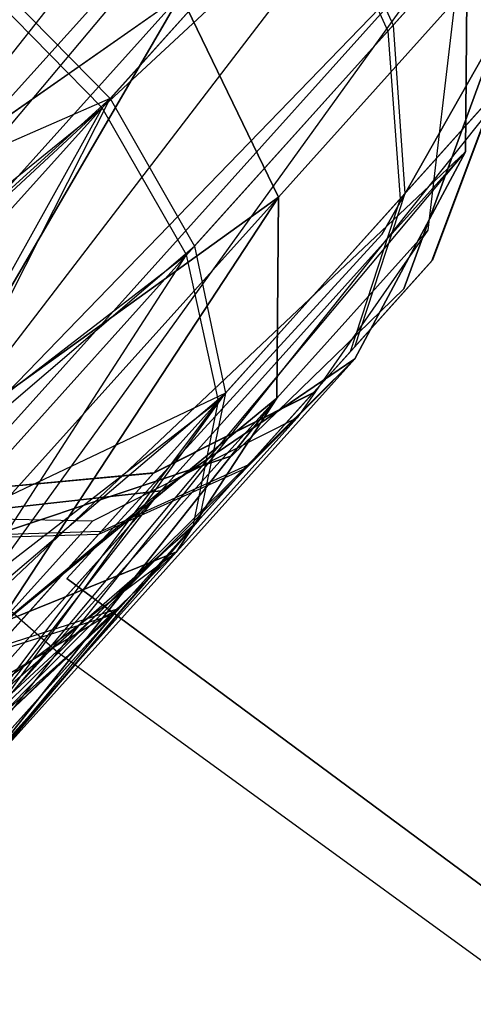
# Model space of a CAD drawing. Extents: x 0.3 to 7.1, y -3.38 to 3.38.
# Tile 88 of 256: x 2.7 to 2.79, y -1.31 to -1.11. Entities that reach past the tile are written whole.
import ezdxf

# ---------------------------------------------------------------- set-up
doc = ezdxf.new("R2010")
doc.units = 0
doc.header["$LTSCALE"] = 2.54
doc.layers.get('0').update_dxf_attribs({"linetype": 'CONTINUOUS'})

# ---------------------------------------------------------------- blocks, each defined once
blk = doc.blocks.new('SINGLES_AVVSTL_STL')
at = {"color": 0}
for p, q in [((2.63979, -1.19139, 61.32545), (2.75949, -1.04044, 61.32472)), ((2.63979, -1.19139, 61.32545), (2.75949, -1.04044, 61.32472)), ((2.63979, -1.19139, 61.32545), (2.76796, -1.04904, 61.32545)), ((2.63979, -1.19139, 61.32545), (2.76796, -1.04904, 61.32545)), ((2.64454, -1.19598, 61.32648), (2.76796, -1.04904, 61.32545)), ((2.64454, -1.19598, 61.32648), (2.76796, -1.04904, 61.32545)), ((2.64454, -1.19598, 61.32648), (2.78149, -1.06899, 61.33122)), ((2.64454, -1.19598, 61.32648), (2.78149, -1.06899, 61.33122)), ((2.66623, -1.21912, 61.33827), (2.78149, -1.06899, 61.33122)), ((2.66623, -1.21912, 61.33827), (2.78149, -1.06899, 61.33122)), ((2.75991, -1.08086, 54.58468), (2.71695, -1.12857, 54.50357)), ((2.75991, -1.08086, 54.58468), (2.71695, -1.12857, 54.50357)), ((2.75991, -1.08086, 54.58468), (2.77471, -1.11359, 54.59245)), ((2.75991, -1.08086, 54.58468), (2.77471, -1.11359, 54.59245)), ((2.71527, -1.13045, 54.94895), (2.75876, -1.08214, 54.86879)), ((2.71527, -1.13045, 54.94895), (2.75876, -1.08214, 54.86879)), ((2.75876, -1.08214, 54.86879), (2.77362, -1.1148, 54.86085)), ((2.75876, -1.08214, 54.86879), (2.77362, -1.1148, 54.86085)), ((2.66623, -1.21912, 61.33827), (2.78986, -1.0916, 61.34243)), ((2.66623, -1.21912, 61.33827), (2.78986, -1.0916, 61.34243)), ((2.67047, -1.22422, 61.34244), (2.78986, -1.0916, 61.34243)), ((2.67047, -1.22422, 61.34244), (2.78986, -1.0916, 61.34243)), ((2.68239, -1.24041, 61.36034), (2.78986, -1.0916, 61.34243)), ((2.68239, -1.24041, 61.36034), (2.78986, -1.0916, 61.34243)), ((2.77362, -1.1148, 54.86085), (2.79489, -1.09118, 54.76807)), ((2.77362, -1.1148, 54.86085), (2.79489, -1.09118, 54.76807)), ((2.79515, -1.09089, 54.68483), (2.77471, -1.11359, 54.59245)), ((2.79515, -1.09089, 54.68483), (2.77471, -1.11359, 54.59245)), ((2.78947, -1.13946, 61.75081), (2.78986, -1.0916, 61.75081)), ((2.78986, -1.0916, 61.34243), (2.78947, -1.13946, 61.37825)), ((2.78986, -1.0916, 61.34243), (2.78947, -1.13946, 61.37825)), ((2.78947, -1.13946, 61.75081), (2.78986, -1.0916, 61.75081)), ((2.69127, -1.10241, 54.50104), (2.71695, -1.12857, 54.50357)), ((2.69127, -1.10241, 54.50104), (2.71695, -1.12857, 54.50357)), ((2.71527, -1.13045, 54.94895), (2.68956, -1.10431, 54.95151)), ((2.71527, -1.13045, 54.94895), (2.68956, -1.10431, 54.95151)), ((2.73136, -1.10744, 20.15803), (2.64436, -1.1683, 20.07306)), ((2.73136, -1.10744, 20.15803), (2.64436, -1.1683, 20.07306)), ((2.64436, -1.1683, 20.61581), (2.73136, -1.10744, 20.53083)), ((2.64436, -1.1683, 20.61581), (2.73136, -1.10744, 20.53083)), ((2.73136, -1.10744, 20.15803), (2.66131, -1.18524, 20.07569)), ((2.73136, -1.10744, 20.15803), (2.66131, -1.18524, 20.07569)), ((2.66131, -1.18524, 20.61318), (2.73136, -1.10744, 20.53083)), ((2.66131, -1.18524, 20.61318), (2.73136, -1.10744, 20.53083)), ((2.73136, -1.10744, 20.15803), (2.67562, -1.20303, 20.08342)), ((2.73136, -1.10744, 20.15803), (2.67562, -1.20303, 20.08342)), ((2.67562, -1.20303, 20.60545), (2.73136, -1.10744, 20.53083)), ((2.67562, -1.20303, 20.60545), (2.73136, -1.10744, 20.53083)), ((2.73136, -1.10744, 20.15803), (2.75127, -1.14867, 20.17199)), ((2.75127, -1.14867, 20.51688), (2.73136, -1.10744, 20.53083)), ((2.73136, -1.10744, 20.15803), (2.75127, -1.14867, 20.17199)), ((2.75127, -1.14867, 20.51688), (2.73136, -1.10744, 20.53083)), ((2.70627, -1.24146, 5.1494), (2.81221, -1.10861, 5.30457)), ((2.70627, -1.24146, 5.1494), (2.81221, -1.10861, 5.30457)), ((2.78729, -1.10866, 20.28282), (2.75127, -1.14867, 20.17199)), ((2.78729, -1.10866, 20.28282), (2.75127, -1.14867, 20.17199)), ((2.75127, -1.14867, 20.51688), (2.78729, -1.10866, 20.40604)), ((2.75127, -1.14867, 20.51688), (2.78729, -1.10866, 20.40604)), ((2.78729, -1.10866, 20.28282), (2.78181, -1.15538, 20.29165)), ((2.78729, -1.10866, 20.40604), (2.78181, -1.15538, 20.39721)), ((2.78729, -1.10866, 20.28282), (2.78181, -1.15538, 20.29165)), ((2.78729, -1.10866, 20.40604), (2.78181, -1.15538, 20.39721)), ((2.77471, -1.11359, 54.59245), (2.73413, -1.15866, 54.51583)), ((2.77471, -1.11359, 54.59245), (2.73413, -1.15866, 54.51583)), ((2.77471, -1.11359, 54.59245), (2.77711, -1.14792, 54.60533)), ((2.77471, -1.11359, 54.59245), (2.77711, -1.14792, 54.60533)), ((2.73253, -1.16043, 54.93658), (2.77362, -1.1148, 54.86085)), ((2.73253, -1.16043, 54.93658), (2.77362, -1.1148, 54.86085)), ((2.77362, -1.1148, 54.86085), (2.77613, -1.14902, 54.84768)), ((2.77362, -1.1148, 54.86085), (2.77613, -1.14902, 54.84768)), ((2.79441, -1.11759, 54.83894), (2.7724, -1.15627, 54.83894)), ((2.7724, -1.15627, 54.63894), (2.79441, -1.11759, 54.63894)), ((2.7724, -1.15627, 54.63894), (2.79441, -1.11759, 54.63894)), ((2.79441, -1.11759, 54.83894), (2.7724, -1.15627, 54.83894)), ((2.79441, -1.1176, 20.47364), (2.7724, -1.15628, 20.47364)), ((2.7724, -1.15628, 20.27364), (2.79441, -1.1176, 20.27364)), ((2.7724, -1.15628, 20.27364), (2.79441, -1.1176, 20.27364)), ((2.79441, -1.1176, 20.47364), (2.7724, -1.15628, 20.47364)), ((2.79375, -1.12136, 61.72336), (2.7769, -1.16733, 61.72336)), ((2.7769, -1.16733, 61.52336), (2.79375, -1.12136, 61.52336)), ((2.7769, -1.16733, 61.52336), (2.79375, -1.12136, 61.52336)), ((2.79375, -1.12136, 61.72336), (2.7769, -1.16733, 61.72336)), ((2.77613, -1.14902, 54.84768), (2.79533, -1.12769, 54.7639)), ((2.77613, -1.14902, 54.84768), (2.79533, -1.12769, 54.7639)), ((2.79556, -1.12743, 54.68875), (2.77711, -1.14792, 54.60533)), ((2.79556, -1.12743, 54.68875), (2.77711, -1.14792, 54.60533)), ((2.79533, -1.12769, 54.7639), (2.78254, -1.16174, 54.75864)), ((2.79533, -1.12769, 54.7639), (2.78254, -1.16174, 54.75864)), ((2.79556, -1.12743, 54.68875), (2.78274, -1.16151, 54.69369)), ((2.79556, -1.12743, 54.68875), (2.78274, -1.16151, 54.69369)), ((2.71695, -1.12857, 54.50357), (2.63603, -1.16376, 54.44905)), ((2.71695, -1.12857, 54.50357), (2.63603, -1.16376, 54.44905)), ((2.65666, -1.18311, 54.45034), (2.71695, -1.12857, 54.50357)), ((2.65666, -1.18311, 54.45034), (2.71695, -1.12857, 54.50357)), ((2.67677, -1.20772, 54.46114), (2.71695, -1.12857, 54.50357)), ((2.67677, -1.20772, 54.46114), (2.71695, -1.12857, 54.50357)), ((2.71695, -1.12857, 54.50357), (2.73413, -1.15866, 54.51583)), ((2.71695, -1.12857, 54.50357), (2.73413, -1.15866, 54.51583)), ((2.65227, -1.18154, 55.00151), (2.71527, -1.13045, 54.94895)), ((2.65227, -1.18154, 55.00151), (2.71527, -1.13045, 54.94895)), ((2.66091, -1.19081, 54.99902), (2.71527, -1.13045, 54.94895)), ((2.66091, -1.19081, 54.99902), (2.71527, -1.13045, 54.94895)), ((2.71527, -1.13045, 54.94895), (2.67315, -1.20604, 54.99196)), ((2.71527, -1.13045, 54.94895), (2.67315, -1.20604, 54.99196)), ((2.73253, -1.16043, 54.93658), (2.71527, -1.13045, 54.94895)), ((2.73253, -1.16043, 54.93658), (2.71527, -1.13045, 54.94895)), ((2.68239, -1.24041, 61.36034), (2.78947, -1.13946, 61.37825)), ((2.68239, -1.24041, 61.36034), (2.78947, -1.13946, 61.37825)), ((2.68863, -1.25148, 61.37828), (2.78947, -1.13946, 61.37825)), ((2.68863, -1.25148, 61.37828), (2.78947, -1.13946, 61.37825)), ((2.69075, -1.25698, 61.3901), (2.78947, -1.13946, 61.37825)), ((2.69075, -1.25698, 61.3901), (2.78947, -1.13946, 61.37825)), ((2.76689, -1.18166, 61.75081), (2.78947, -1.13946, 61.75081)), ((2.78947, -1.13946, 61.37825), (2.76689, -1.18166, 61.42473)), ((2.78947, -1.13946, 61.37825), (2.76689, -1.18166, 61.42473)), ((2.76689, -1.18166, 61.75081), (2.78947, -1.13946, 61.75081)), ((2.78947, -1.13946, 61.37825), (2.78947, -1.13946, 61.75081)), ((2.78947, -1.13946, 61.37825), (2.78947, -1.13946, 61.75081)), ((2.59897, -1.14771, 5.1494), (2.70627, -1.24146, 5.1494)), ((2.59897, -1.14771, 5.1494), (2.70627, -1.24146, 5.1494)), ((2.77711, -1.14792, 54.60533), (2.74047, -1.18862, 54.53615)), ((2.77711, -1.14792, 54.60533), (2.74047, -1.18862, 54.53615)), ((2.77711, -1.14792, 54.60533), (2.76679, -1.17922, 54.62158)), ((2.77711, -1.14792, 54.60533), (2.76679, -1.17922, 54.62158)), ((2.75127, -1.14867, 20.17199), (2.67562, -1.20303, 20.08342)), ((2.75127, -1.14867, 20.17199), (2.67562, -1.20303, 20.08342)), ((2.67562, -1.20303, 20.60545), (2.75127, -1.14867, 20.51688)), ((2.67562, -1.20303, 20.60545), (2.75127, -1.14867, 20.51688)), ((2.75127, -1.14867, 20.17199), (2.68646, -1.22064, 20.09581)), ((2.75127, -1.14867, 20.17199), (2.68646, -1.22064, 20.09581)), ((2.68646, -1.22064, 20.59306), (2.75127, -1.14867, 20.51688)), ((2.68646, -1.22064, 20.59306), (2.75127, -1.14867, 20.51688)), ((2.75127, -1.14867, 20.17199), (2.69319, -1.23705, 20.11213)), ((2.75127, -1.14867, 20.17199), (2.69319, -1.23705, 20.11213)), ((2.69319, -1.23705, 20.57673), (2.75127, -1.14867, 20.51688)), ((2.69319, -1.23705, 20.57673), (2.75127, -1.14867, 20.51688)), ((2.73903, -1.19022, 54.91605), (2.77613, -1.14902, 54.84768)), ((2.73903, -1.19022, 54.91605), (2.77613, -1.14902, 54.84768)), ((2.75127, -1.14867, 20.17199), (2.75095, -1.18966, 20.1967)), ((2.75095, -1.18966, 20.49216), (2.75127, -1.14867, 20.51688)), ((2.75127, -1.14867, 20.17199), (2.75095, -1.18966, 20.1967)), ((2.75095, -1.18966, 20.49216), (2.75127, -1.14867, 20.51688)), ((2.77613, -1.14902, 54.84768), (2.76594, -1.18017, 54.83106)), ((2.77613, -1.14902, 54.84768), (2.76594, -1.18017, 54.83106)), ((2.7724, -1.15627, 54.83894), (2.70812, -1.22642, 54.83894)), ((2.70812, -1.22642, 54.63894), (2.7724, -1.15627, 54.63894)), ((2.70812, -1.22642, 54.63894), (2.7724, -1.15627, 54.63894)), ((2.7724, -1.15627, 54.83894), (2.70812, -1.22642, 54.83894)), ((2.7724, -1.15628, 20.47364), (2.70812, -1.22643, 20.47364)), ((2.70812, -1.22643, 20.27364), (2.7724, -1.15628, 20.27364)), ((2.70812, -1.22643, 20.27364), (2.7724, -1.15628, 20.27364)), ((2.7724, -1.15628, 20.47364), (2.70812, -1.22643, 20.47364)), ((2.78181, -1.15538, 20.29165), (2.75095, -1.18966, 20.1967)), ((2.78181, -1.15538, 20.29165), (2.75095, -1.18966, 20.1967)), ((2.75095, -1.18966, 20.49216), (2.78181, -1.15538, 20.39721)), ((2.75095, -1.18966, 20.49216), (2.78181, -1.15538, 20.39721)), ((2.78181, -1.15538, 20.29165), (2.75511, -1.19365, 20.30231)), ((2.78181, -1.15538, 20.39721), (2.75511, -1.19365, 20.38656)), ((2.78181, -1.15538, 20.29165), (2.75511, -1.19365, 20.30231)), ((2.78181, -1.15538, 20.39721), (2.75511, -1.19365, 20.38656)), ((2.7724, -1.15627, 54.83894), (2.7724, -1.15627, 54.63894)), ((2.7724, -1.15627, 54.83894), (2.7724, -1.15627, 54.63894)), ((2.7724, -1.15628, 20.47364), (2.7724, -1.15628, 20.27364)), ((2.7724, -1.15628, 20.47364), (2.7724, -1.15628, 20.27364)), ((2.78181, -1.15538, 20.39721), (2.78181, -1.15538, 20.29165)), ((2.78181, -1.15538, 20.39721), (2.78181, -1.15538, 20.29165)), ((2.67677, -1.20772, 54.46114), (2.73413, -1.15866, 54.51583)), ((2.67677, -1.20772, 54.46114), (2.73413, -1.15866, 54.51583)), ((2.68227, -1.21626, 54.46711), (2.73413, -1.15866, 54.51583)), ((2.68227, -1.21626, 54.46711), (2.73413, -1.15866, 54.51583)), ((2.73413, -1.15866, 54.51583), (2.74047, -1.18862, 54.53615)), ((2.73413, -1.15866, 54.51583), (2.74047, -1.18862, 54.53615)), ((2.67315, -1.20604, 54.99196), (2.73253, -1.16043, 54.93658)), ((2.67315, -1.20604, 54.99196), (2.73253, -1.16043, 54.93658)), ((2.68742, -1.23002, 54.97326), (2.73253, -1.16043, 54.93658)), ((2.68742, -1.23002, 54.97326), (2.73253, -1.16043, 54.93658)), ((2.73903, -1.19022, 54.91605), (2.73253, -1.16043, 54.93658)), ((2.73903, -1.19022, 54.91605), (2.73253, -1.16043, 54.93658)), ((2.76594, -1.18017, 54.83106), (2.78254, -1.16174, 54.75864)), ((2.76594, -1.18017, 54.83106), (2.78254, -1.16174, 54.75864)), ((2.78274, -1.16151, 54.69369), (2.76679, -1.17922, 54.62158)), ((2.78274, -1.16151, 54.69369), (2.76679, -1.17922, 54.62158)), ((2.78254, -1.16174, 54.75864), (2.78274, -1.16151, 54.69369)), ((2.78254, -1.16174, 54.75864), (2.78274, -1.16151, 54.69369)), ((2.7769, -1.16733, 61.72336), (2.74178, -1.20143, 61.72336)), ((2.74178, -1.20143, 61.52336), (2.7769, -1.16733, 61.52336)), ((2.74178, -1.20143, 61.52336), (2.7769, -1.16733, 61.52336)), ((2.7769, -1.16733, 61.72336), (2.74178, -1.20143, 61.72336)), ((2.7769, -1.16733, 61.52336), (2.7769, -1.16733, 61.72336)), ((2.7769, -1.16733, 61.52336), (2.7769, -1.16733, 61.72336)), ((2.73388, -1.21578, 54.89016), (2.76594, -1.18017, 54.83106)), ((2.73388, -1.21578, 54.89016), (2.76594, -1.18017, 54.83106)), ((2.76679, -1.17922, 54.62158), (2.73512, -1.2144, 54.56178)), ((2.76679, -1.17922, 54.62158), (2.73512, -1.2144, 54.56178)), ((2.68037, -1.26852, 61.45933), (2.76689, -1.18166, 61.42473)), ((2.68037, -1.26852, 61.45933), (2.76689, -1.18166, 61.42473)), ((2.69028, -1.26674, 61.42377), (2.76689, -1.18166, 61.42473)), ((2.69028, -1.26674, 61.42377), (2.76689, -1.18166, 61.42473)), ((2.69075, -1.25698, 61.3901), (2.76689, -1.18166, 61.42473)), ((2.69075, -1.25698, 61.3901), (2.76689, -1.18166, 61.42473)), ((2.72728, -1.20853, 61.75081), (2.76689, -1.18166, 61.75081)), ((2.76689, -1.18166, 61.42473), (2.72728, -1.20853, 61.47119)), ((2.76689, -1.18166, 61.42473), (2.72728, -1.20853, 61.47119)), ((2.72728, -1.20853, 61.75081), (2.76689, -1.18166, 61.75081)), ((2.76689, -1.18166, 61.42473), (2.76689, -1.18166, 61.75081)), ((2.76689, -1.18166, 61.42473), (2.76689, -1.18166, 61.75081)), ((2.74047, -1.18862, 54.53615), (2.68227, -1.21626, 54.46711)), ((2.74047, -1.18862, 54.53615), (2.68227, -1.21626, 54.46711)), ((2.68742, -1.23002, 54.97326), (2.73903, -1.19022, 54.91605)), ((2.68742, -1.23002, 54.97326), (2.73903, -1.19022, 54.91605)), ((2.69001, -1.23147, 54.48084), (2.74047, -1.18862, 54.53615)), ((2.69001, -1.23147, 54.48084), (2.74047, -1.18862, 54.53615)), ((2.69198, -1.24247, 54.95919), (2.73903, -1.19022, 54.91605)), ((2.69198, -1.24247, 54.95919), (2.73903, -1.19022, 54.91605)), ((2.75095, -1.18966, 20.1967), (2.69304, -1.26259, 20.15262)), ((2.75095, -1.18966, 20.1967), (2.69304, -1.26259, 20.15262)), ((2.69304, -1.26259, 20.53625), (2.75095, -1.18966, 20.49216)), ((2.69304, -1.26259, 20.53625), (2.75095, -1.18966, 20.49216)), ((2.75095, -1.18966, 20.1967), (2.69319, -1.23705, 20.11213)), ((2.75095, -1.18966, 20.1967), (2.69319, -1.23705, 20.11213)), ((2.69319, -1.23705, 20.57673), (2.75095, -1.18966, 20.49216)), ((2.69319, -1.23705, 20.57673), (2.75095, -1.18966, 20.49216)), ((2.73903, -1.19022, 54.91605), (2.69351, -1.25075, 54.94752)), ((2.73903, -1.19022, 54.91605), (2.69351, -1.25075, 54.94752)), ((2.6949, -1.25166, 54.50723), (2.74047, -1.18862, 54.53615)), ((2.6949, -1.25166, 54.50723), (2.74047, -1.18862, 54.53615)), ((2.75095, -1.18966, 20.1967), (2.69543, -1.25131, 20.13144)), ((2.75095, -1.18966, 20.1967), (2.69543, -1.25131, 20.13144)), ((2.69543, -1.25131, 20.55742), (2.75095, -1.18966, 20.49216)), ((2.69543, -1.25131, 20.55742), (2.75095, -1.18966, 20.49216)), ((2.75824, -1.18872, 54.75301), (2.72572, -1.205, 54.74775)), ((2.75824, -1.18872, 54.75301), (2.72572, -1.205, 54.74775)), ((2.75841, -1.18853, 54.69898), (2.72586, -1.20485, 54.70392)), ((2.75841, -1.18853, 54.69898), (2.72586, -1.20485, 54.70392)), ((2.75095, -1.18966, 20.1967), (2.73048, -1.22101, 20.22652)), ((2.73048, -1.22101, 20.46236), (2.75095, -1.18966, 20.49216)), ((2.75095, -1.18966, 20.1967), (2.73048, -1.22101, 20.22652)), ((2.73048, -1.22101, 20.46236), (2.75095, -1.18966, 20.49216)), ((2.73388, -1.21578, 54.89016), (2.73903, -1.19022, 54.91605)), ((2.73388, -1.21578, 54.89016), (2.73903, -1.19022, 54.91605)), ((2.74047, -1.18862, 54.53615), (2.73512, -1.2144, 54.56178)), ((2.74047, -1.18862, 54.53615), (2.73512, -1.2144, 54.56178)), ((2.74444, -1.20405, 54.81324), (2.75824, -1.18872, 54.75301)), ((2.74444, -1.20405, 54.81324), (2.75824, -1.18872, 54.75301)), ((2.75841, -1.18853, 54.69898), (2.74515, -1.20326, 54.63901)), ((2.75841, -1.18853, 54.69898), (2.74515, -1.20326, 54.63901)), ((2.75824, -1.18872, 54.75301), (2.75841, -1.18853, 54.69898)), ((2.75824, -1.18872, 54.75301), (2.75841, -1.18853, 54.69898)), ((2.75511, -1.19365, 20.30231), (2.71331, -1.21471, 20.31234)), ((2.75511, -1.19365, 20.38656), (2.71331, -1.21471, 20.37653)), ((2.75511, -1.19365, 20.30231), (2.71331, -1.21471, 20.31234)), ((2.75511, -1.19365, 20.38656), (2.71331, -1.21471, 20.37653)), ((2.75511, -1.19365, 20.30231), (2.73048, -1.22101, 20.22652)), ((2.75511, -1.19365, 20.30231), (2.73048, -1.22101, 20.22652)), ((2.73048, -1.22101, 20.46236), (2.75511, -1.19365, 20.38656)), ((2.73048, -1.22101, 20.46236), (2.75511, -1.19365, 20.38656)), ((2.75511, -1.19365, 20.38656), (2.75511, -1.19365, 20.30231)), ((2.75511, -1.19365, 20.38656), (2.75511, -1.19365, 20.30231)), ((2.74178, -1.20143, 61.72336), (2.69534, -1.21692, 61.72336)), ((2.69534, -1.21692, 61.52336), (2.74178, -1.20143, 61.52336)), ((2.69534, -1.21692, 61.52336), (2.74178, -1.20143, 61.52336)), ((2.74178, -1.20143, 61.72336), (2.69534, -1.21692, 61.72336)), ((2.74178, -1.20143, 61.52336), (2.74178, -1.20143, 61.72336)), ((2.74178, -1.20143, 61.52336), (2.74178, -1.20143, 61.72336)), ((2.74444, -1.20405, 54.81324), (2.71452, -1.21744, 54.79662)), ((2.74444, -1.20405, 54.81324), (2.71452, -1.21744, 54.79662)), ((2.74515, -1.20326, 54.63901), (2.7151, -1.2168, 54.65527)), ((2.74515, -1.20326, 54.63901), (2.7151, -1.2168, 54.65527)), ((2.71777, -1.23367, 54.86239), (2.74444, -1.20405, 54.81324)), ((2.71777, -1.23367, 54.86239), (2.74444, -1.20405, 54.81324)), ((2.74515, -1.20326, 54.63901), (2.7188, -1.23252, 54.58928)), ((2.74515, -1.20326, 54.63901), (2.7188, -1.23252, 54.58928)), ((2.72572, -1.205, 54.74775), (2.68937, -1.20837, 54.74359)), ((2.72572, -1.205, 54.74775), (2.68937, -1.20837, 54.74359)), ((2.72586, -1.20485, 54.70392), (2.68948, -1.20825, 54.70784)), ((2.72586, -1.20485, 54.70392), (2.68948, -1.20825, 54.70784)), ((2.71452, -1.21744, 54.79662), (2.72572, -1.205, 54.74775)), ((2.71452, -1.21744, 54.79662), (2.72572, -1.205, 54.74775)), ((2.72586, -1.20485, 54.70392), (2.7151, -1.2168, 54.65527)), ((2.72586, -1.20485, 54.70392), (2.7151, -1.2168, 54.65527)), ((2.72572, -1.205, 54.74775), (2.72586, -1.20485, 54.70392)), ((2.72572, -1.205, 54.74775), (2.72586, -1.20485, 54.70392)), ((2.66306, -1.2619, 61.48909), (2.72728, -1.20853, 61.47119)), ((2.66306, -1.2619, 61.48909), (2.72728, -1.20853, 61.47119)), ((2.67468, -1.26697, 61.47117), (2.72728, -1.20853, 61.47119)), ((2.67468, -1.26697, 61.47117), (2.72728, -1.20853, 61.47119)), ((2.67972, -1.21392, 61.75081), (2.72728, -1.20853, 61.75081)), ((2.72728, -1.20853, 61.47119), (2.67972, -1.21392, 61.50702)), ((2.72728, -1.20853, 61.47119), (2.67972, -1.21392, 61.50702)), ((2.67972, -1.21392, 61.75081), (2.72728, -1.20853, 61.75081)), ((2.68037, -1.26852, 61.45933), (2.72728, -1.20853, 61.47119)), ((2.68037, -1.26852, 61.45933), (2.72728, -1.20853, 61.47119)), ((2.72728, -1.20853, 61.47119), (2.72728, -1.20853, 61.75081)), ((2.72728, -1.20853, 61.47119), (2.72728, -1.20853, 61.75081)), ((2.71331, -1.21471, 20.31234), (2.66599, -1.21372, 20.31945)), ((2.71331, -1.21471, 20.37653), (2.66599, -1.21372, 20.36942)), ((2.71331, -1.21471, 20.31234), (2.66599, -1.21372, 20.31945)), ((2.71331, -1.21471, 20.37653), (2.66599, -1.21372, 20.36942)), ((2.68392, -1.27126, 54.5569), (2.73512, -1.2144, 54.56178)), ((2.68392, -1.27126, 54.5569), (2.73512, -1.2144, 54.56178)), ((2.68936, -1.2677, 54.54262), (2.73512, -1.2144, 54.56178)), ((2.68936, -1.2677, 54.54262), (2.73512, -1.2144, 54.56178)), ((2.73512, -1.2144, 54.56178), (2.69014, -1.2669, 54.54008)), ((2.73512, -1.2144, 54.56178), (2.69014, -1.2669, 54.54008)), ((2.69087, -1.26604, 54.53752), (2.73512, -1.2144, 54.56178)), ((2.69087, -1.26604, 54.53752), (2.73512, -1.2144, 54.56178)), ((2.69384, -1.26025, 54.52325), (2.73512, -1.2144, 54.56178)), ((2.69384, -1.26025, 54.52325), (2.73512, -1.2144, 54.56178)), ((2.73512, -1.2144, 54.56178), (2.6949, -1.25166, 54.50723)), ((2.73512, -1.2144, 54.56178), (2.6949, -1.25166, 54.50723)), ((2.68828, -1.26892, 54.90861), (2.73388, -1.21578, 54.89016)), ((2.68828, -1.26892, 54.90861), (2.73388, -1.21578, 54.89016)), ((2.68898, -1.26819, 54.91094), (2.73388, -1.21578, 54.89016)), ((2.68898, -1.26819, 54.91094), (2.73388, -1.21578, 54.89016)), ((2.73388, -1.21578, 54.89016), (2.68964, -1.26741, 54.91328)), ((2.73388, -1.21578, 54.89016), (2.68964, -1.26741, 54.91328)), ((2.69263, -1.26159, 54.92779), (2.73388, -1.21578, 54.89016)), ((2.69263, -1.26159, 54.92779), (2.73388, -1.21578, 54.89016)), ((2.69351, -1.25075, 54.94752), (2.73388, -1.21578, 54.89016)), ((2.69351, -1.25075, 54.94752), (2.73388, -1.21578, 54.89016)), ((2.71331, -1.21471, 20.31234), (2.69455, -1.23555, 20.25459)), ((2.71331, -1.21471, 20.31234), (2.69455, -1.23555, 20.25459)), ((2.69455, -1.23555, 20.43428), (2.71331, -1.21471, 20.37653)), ((2.69455, -1.23555, 20.43428), (2.71331, -1.21471, 20.37653)), ((2.71331, -1.21471, 20.37653), (2.71331, -1.21471, 20.31234)), ((2.71331, -1.21471, 20.37653), (2.71331, -1.21471, 20.31234)), ((2.71777, -1.23367, 54.86239), (2.73388, -1.21578, 54.89016)), ((2.71777, -1.23367, 54.86239), (2.73388, -1.21578, 54.89016)), ((2.71452, -1.21744, 54.79662), (2.68023, -1.21852, 54.78345)), ((2.71452, -1.21744, 54.79662), (2.68023, -1.21852, 54.78345)), ((2.7151, -1.2168, 54.65527), (2.6807, -1.218, 54.66815)), ((2.7151, -1.2168, 54.65527), (2.6807, -1.218, 54.66815)), ((2.69288, -1.24147, 54.8365), (2.71452, -1.21744, 54.79662)), ((2.69288, -1.24147, 54.8365), (2.71452, -1.21744, 54.79662)), ((2.7151, -1.2168, 54.65527), (2.69372, -1.24054, 54.61491)), ((2.7151, -1.2168, 54.65527), (2.69372, -1.24054, 54.61491)), ((2.66078, -1.27305, 20.2149), (2.73048, -1.22101, 20.22652)), ((2.66078, -1.27305, 20.2149), (2.73048, -1.22101, 20.22652)), ((2.6752, -1.27378, 20.1956), (2.73048, -1.22101, 20.22652)), ((2.6752, -1.27378, 20.1956), (2.73048, -1.22101, 20.22652)), ((2.6752, -1.27378, 20.49327), (2.73048, -1.22101, 20.46236)), ((2.6752, -1.27378, 20.49327), (2.73048, -1.22101, 20.46236)), ((2.73048, -1.22101, 20.22652), (2.68616, -1.27023, 20.17442)), ((2.73048, -1.22101, 20.22652), (2.68616, -1.27023, 20.17442)), ((2.68616, -1.27023, 20.51445), (2.73048, -1.22101, 20.46236)), ((2.68616, -1.27023, 20.51445), (2.73048, -1.22101, 20.46236)), ((2.73048, -1.22101, 20.22652), (2.69304, -1.26259, 20.15262)), ((2.73048, -1.22101, 20.22652), (2.69304, -1.26259, 20.15262)), ((2.69304, -1.26259, 20.53625), (2.73048, -1.22101, 20.46236)), ((2.69304, -1.26259, 20.53625), (2.73048, -1.22101, 20.46236)), ((2.73048, -1.22101, 20.22652), (2.69455, -1.23555, 20.25459)), ((2.69455, -1.23555, 20.43428), (2.73048, -1.22101, 20.46236)), ((2.73048, -1.22101, 20.22652), (2.69455, -1.23555, 20.25459)), ((2.69455, -1.23555, 20.43428), (2.73048, -1.22101, 20.46236)), ((2.70812, -1.22642, 54.63894), (2.81238, -1.30357, 54.63894)), ((2.81238, -1.30357, 54.83894), (2.70812, -1.22642, 54.83894)), ((2.70812, -1.22642, 54.83894), (2.70812, -1.22642, 54.63894)), ((2.81238, -1.30357, 54.83894), (2.70812, -1.22642, 54.83894)), ((2.70812, -1.22642, 54.63894), (2.81238, -1.30357, 54.63894)), ((2.70812, -1.22642, 54.83894), (2.70812, -1.22642, 54.63894)), ((2.70812, -1.22643, 20.27364), (2.81238, -1.30357, 20.27364)), ((2.81238, -1.30357, 20.47364), (2.70812, -1.22643, 20.47364)), ((2.70812, -1.22643, 20.47364), (2.70812, -1.22643, 20.27364)), ((2.81238, -1.30357, 20.47364), (2.70812, -1.22643, 20.47364)), ((2.70812, -1.22643, 20.27364), (2.81238, -1.30357, 20.27364)), ((2.70812, -1.22643, 20.47364), (2.70812, -1.22643, 20.27364)), ((2.7188, -1.23252, 54.58928), (2.65498, -1.27036, 54.59938)), ((2.7188, -1.23252, 54.58928), (2.65498, -1.27036, 54.59938)), ((2.67551, -1.27319, 54.57294), (2.7188, -1.23252, 54.58928)), ((2.67551, -1.27319, 54.57294), (2.7188, -1.23252, 54.58928)), ((2.68392, -1.27126, 54.5569), (2.7188, -1.23252, 54.58928)), ((2.68392, -1.27126, 54.5569), (2.7188, -1.23252, 54.58928)), ((2.7188, -1.23252, 54.58928), (2.69372, -1.24054, 54.61491)), ((2.7188, -1.23252, 54.58928), (2.69372, -1.24054, 54.61491)), ((2.71777, -1.23367, 54.86239), (2.67215, -1.27446, 54.87433)), ((2.71777, -1.23367, 54.86239), (2.67215, -1.27446, 54.87433)), ((2.68281, -1.2725, 54.89408), (2.71777, -1.23367, 54.86239)), ((2.68281, -1.2725, 54.89408), (2.71777, -1.23367, 54.86239)), ((2.68828, -1.26892, 54.90861), (2.71777, -1.23367, 54.86239)), ((2.68828, -1.26892, 54.90861), (2.71777, -1.23367, 54.86239)), ((2.69288, -1.24147, 54.8365), (2.71777, -1.23367, 54.86239)), ((2.69288, -1.24147, 54.8365), (2.71777, -1.23367, 54.86239)), ((2.60855, -1.36399, 4.98093), (2.70627, -1.24146, 5.1494)), ((2.60855, -1.36399, 4.98093), (2.70627, -1.24146, 5.1494)), ((2.70627, -1.24146, 5.1494), (2.82154, -1.3252, 5.1494)), ((2.70627, -1.24146, 5.1494), (2.82154, -1.3252, 5.1494))]:
    blk.add_line(p, q, dxfattribs=at)

msp = doc.modelspace()

# ---------------------------------------------------------------- block references
at = {"color": 0}
msp.add_blockref('SINGLES_AVVSTL_STL', (0, 0), dxfattribs=at)

doc.saveas('drawing.dxf')
